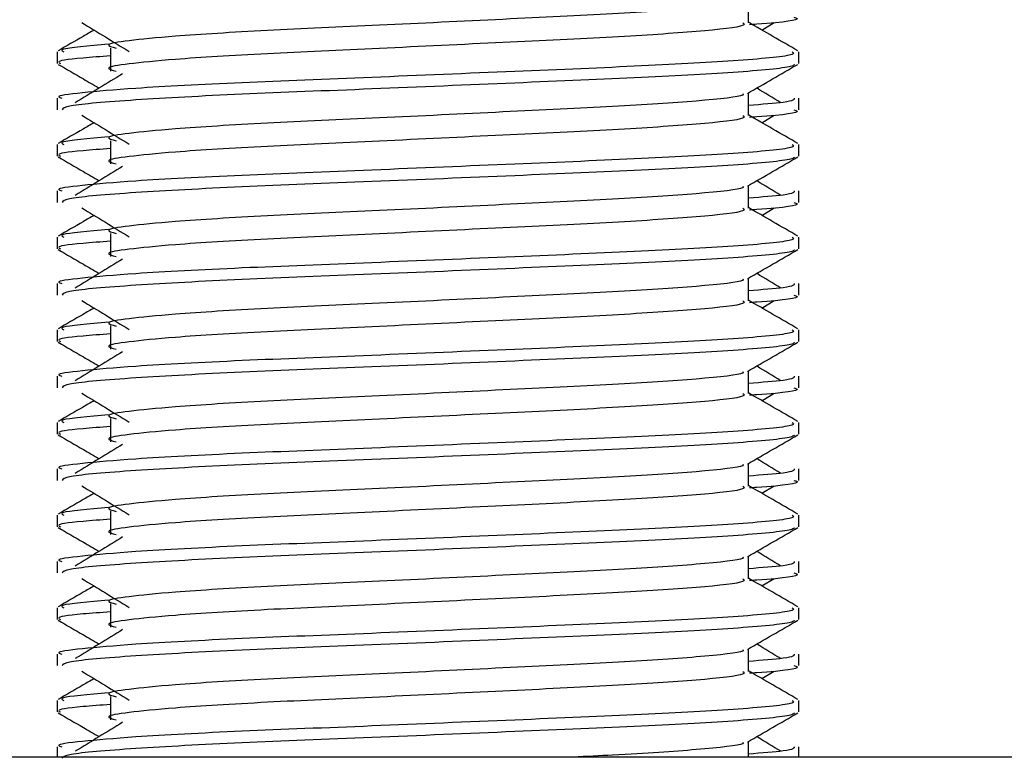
# Model space of a CAD drawing. Header units: millimetres. Extents: x 0 to 420, y 0 to 297.
# Tile 55 of 67: x 284.74 to 286.64, y 192.62 to 194.05. Entities that reach past the tile are written whole.
import ezdxf

# ---------------------------------------------------------------- set-up
doc = ezdxf.new("R2010")
doc.units = ezdxf.units.MM

msp = doc.modelspace()

# ---------------------------------------------------------------- linework, layer by layer
at = {"color": 7, "linetype": 'Continuous', "lineweight": 25}
for p, q in [((286.15067, 194.03962), (286.15067, 194.08323)), ((286.17647, 194.02562), (286.2004, 194.04028)), ((284.91959, 193.99092), (284.91959, 193.94621)), ((284.81661, 193.98353), (284.81661, 193.96122)), ((286.24748, 193.96122), (286.24748, 193.98353)), ((286.15067, 193.86076), (286.15067, 193.90437)), ((284.81661, 193.89412), (284.81661, 193.87183)), ((286.24748, 193.87183), (286.24748, 193.89412)), ((286.17647, 193.84676), (286.2004, 193.86142)), ((284.81661, 193.80467), (284.81661, 193.78237)), ((284.91959, 193.81206), (284.91959, 193.76735)), ((286.24748, 193.78237), (286.24748, 193.80467)), ((286.15067, 193.6819), (286.15067, 193.72551)), ((284.81661, 193.71526), (284.81661, 193.69297)), ((286.24748, 193.69297), (286.24748, 193.71526)), ((286.17647, 193.6679), (286.2004, 193.68256)), ((284.91959, 193.63321), (284.91959, 193.58849)), ((284.81661, 193.62581), (284.81661, 193.60351)), ((286.24748, 193.60351), (286.24748, 193.62581)), ((284.81661, 193.5364), (284.81661, 193.51411)), ((286.15067, 193.50305), (286.15067, 193.54665)), ((286.24748, 193.51411), (286.24748, 193.5364)), ((286.17647, 193.48904), (286.2004, 193.5037)), ((284.81661, 193.44695), (284.81661, 193.42465)), ((284.91959, 193.45435), (284.91959, 193.40963)), ((286.24748, 193.42465), (286.24748, 193.44695)), ((286.15067, 193.32419), (286.15067, 193.36779)), ((284.81661, 193.35755), (284.81661, 193.33525)), ((286.24748, 193.33525), (286.24748, 193.35755)), ((286.17647, 193.31018), (286.2004, 193.32485)), ((284.81661, 193.26809), (284.81661, 193.24579)), ((284.91959, 193.27549), (284.91959, 193.23077)), ((286.24748, 193.24579), (286.24748, 193.26809)), ((284.81661, 193.17869), (284.81661, 193.15639)), ((286.15067, 193.14533), (286.15067, 193.18894)), ((286.24748, 193.15639), (286.24748, 193.17869)), ((286.17647, 193.13133), (286.2004, 193.14599)), ((284.91959, 193.09663), (284.91959, 193.05192)), ((284.81661, 193.08923), (284.81661, 193.06693)), ((286.24748, 193.06693), (286.24748, 193.08923)), ((286.15067, 192.96647), (286.15067, 193.01008)), ((284.81661, 192.99983), (284.81661, 192.97754)), ((286.24748, 192.97754), (286.24748, 192.99983)), ((286.17647, 192.95247), (286.2004, 192.96713)), ((284.81661, 192.91038), (284.81661, 192.88807)), ((284.91959, 192.91777), (284.91959, 192.87306)), ((286.24748, 192.88807), (286.24748, 192.91038)), ((286.15067, 192.78761), (286.15067, 192.83122)), ((284.81661, 192.82097), (284.81661, 192.79868)), ((286.24748, 192.79868), (286.24748, 192.82097)), ((286.17647, 192.77361), (286.2004, 192.78827)), ((284.91959, 192.73891), (284.91959, 192.6942)), ((284.81661, 192.73152), (284.81661, 192.70922)), ((286.24748, 192.70922), (286.24748, 192.73152)), ((284.81661, 192.64211), (284.81661, 192.62217)), ((286.15067, 192.62217), (286.15067, 192.65236)), ((286.24748, 192.62217), (286.24748, 192.64211)), ((290.85308, 192.62217), (281.50773, 192.62217))]:
    msp.add_line(p, q, dxfattribs=at)
for points, knots in [([(286.13969, 194.08197), (286.14043, 194.08096), (286.14371, 194.07646), (286.05949, 194.06726), (285.89778, 194.05684), (285.6779, 194.04643), (285.43915, 194.03463), (285.21305, 194.02473), (285.04595, 194.01458), (284.94965, 194.00487), (284.90469, 193.99773), (284.92222, 193.99291), (284.93003, 193.99076)], [0, 0, 0, 0, 0.0351066, 0.1561349, 0.2739528, 0.3916527, 0.5126988, 0.6290926, 0.7484115, 0.8401345, 0.9287498, 1, 1, 1, 1]), ([(286.2382, 194.05069), (286.24082, 194.04985), (286.25418, 194.04557), (286.21974, 194.04023), (286.15729, 194.03623), (286.15259, 194.03593)], [0, 0, 0, 0, 0.1837303, 0.9385556, 1, 1, 1, 1]), ([(284.86369, 194.04028), (284.87893, 194.03094), (284.90943, 194.01227), (284.93985, 193.9936), (284.95506, 193.98426)], [0, 0, 0, 0, 0.5000113, 1, 1, 1, 1]), ([(286.13997, 194.03948), (286.14193, 194.03775), (286.14781, 194.03255), (286.06073, 194.02256), (285.89745, 194.01213), (285.67799, 194.00172), (285.43913, 193.98991), (285.21305, 193.98002), (285.04594, 193.96986), (284.94966, 193.96016), (284.9047, 193.95302), (284.92221, 193.9482), (284.93001, 193.94605)], [0, 0, 0, 0, 0.059132, 0.1771634, 0.2920638, 0.4068492, 0.5248979, 0.6384095, 0.7547738, 0.8442256, 0.9306466, 1, 1, 1, 1]), ([(286.24612, 193.98531), (286.22995, 193.99467), (286.19813, 194.01308), (286.16631, 194.0315), (286.15067, 194.04055)], [0, 0, 0, 0, 0.5083681, 1, 1, 1, 1]), ([(284.88762, 194.02562), (284.88058, 194.02154), (284.85736, 194.0081), (284.83414, 193.99467), (284.81796, 193.98531)], [0, 0, 0, 0, 0.3033381, 1, 1, 1, 1]), ([(284.91561, 193.99818), (284.87689, 193.99489), (284.8174, 193.98982), (284.826, 193.98515), (284.82899, 193.98353)], [0, 0, 0, 0, 0.6510435, 1, 1, 1, 1]), ([(286.23509, 193.98353), (286.23731, 193.98181), (286.24403, 193.97664), (286.14343, 193.96667), (285.95464, 193.95623), (285.70085, 193.94582), (285.42452, 193.93402), (285.16334, 193.92412), (284.96917, 193.91397), (284.86044, 193.90425), (284.81073, 193.8984), (284.82275, 193.89493), (284.82555, 193.89412)], [0, 0, 0, 0, 0.0610772, 0.1845123, 0.3046768, 0.4247211, 0.5481742, 0.6668878, 0.7885815, 0.8821287, 0.9725098, 1, 1, 1, 1]), ([(284.91959, 193.97568), (284.90056, 193.97429), (284.84211, 193.97001), (284.81422, 193.96547), (284.82098, 193.96202), (284.82255, 193.96122)], [0, 0, 0, 0, 0.2705432, 0.831179, 1, 1, 1, 1]), ([(284.81831, 193.95942), (284.83449, 193.95006), (284.86087, 193.93479), (284.88725, 193.91952), (284.89746, 193.91361)], [0, 0, 0, 0, 0.6131696, 1, 1, 1, 1]), ([(286.23893, 193.9593), (286.23838, 193.95819), (286.23609, 193.95358), (286.14366, 193.9443), (285.9546, 193.93388), (285.7008, 193.92347), (285.42479, 193.91166), (285.16236, 193.90177), (284.95586, 193.8907), (284.83141, 193.88015), (284.82751, 193.87428), (284.82589, 193.87183)], [0, 0, 0, 0, 0.0399117, 0.1661575, 0.2890582, 0.4118359, 0.5381002, 0.6595169, 0.7839817, 0.9096926, 1, 1, 1, 1]), ([(286.14873, 193.90325), (286.1649, 193.91261), (286.19725, 193.93134), (286.2296, 193.95006), (286.24578, 193.95942)], [0, 0, 0, 0, 0.4999356, 1, 1, 1, 1]), ([(284.9427, 193.94133), (284.92746, 193.93199), (284.89697, 193.91332), (284.86655, 193.89465), (284.85133, 193.88532)], [0, 0, 0, 0, 0.49999, 1, 1, 1, 1]), ([(286.13969, 193.90311), (286.14043, 193.9021), (286.14371, 193.89761), (286.05949, 193.8884), (285.89778, 193.87799), (285.6779, 193.86757), (285.43915, 193.85577), (285.21305, 193.84587), (285.04595, 193.83572), (284.94965, 193.82601), (284.90469, 193.81887), (284.92222, 193.81405), (284.93003, 193.8119)], [0, 0, 0, 0, 0.0351066, 0.1561349, 0.2739528, 0.3916527, 0.5126988, 0.6290926, 0.7484115, 0.8401345, 0.9287498, 1, 1, 1, 1]), ([(286.21275, 193.88532), (286.19755, 193.89465), (286.18218, 193.90409), (286.16679, 193.91352), (286.16663, 193.91361)], [0, 0, 0, 0, 0.9898318, 1, 1, 1, 1]), ([(286.23853, 193.89412), (286.23893, 193.89145), (286.23961, 193.88693), (286.1765, 193.88202), (286.15067, 193.88001)], [0, 0, 0, 0, 0.5906829, 1, 1, 1, 1]), ([(284.86369, 193.86142), (284.87893, 193.85208), (284.90943, 193.83341), (284.93985, 193.81474), (284.95506, 193.8054)], [0, 0, 0, 0, 0.5000113, 1, 1, 1, 1]), ([(286.13997, 193.86063), (286.14193, 193.85889), (286.14781, 193.85369), (286.06073, 193.8437), (285.89745, 193.83327), (285.67799, 193.82286), (285.43913, 193.81105), (285.21305, 193.80116), (285.04594, 193.79101), (284.94966, 193.7813), (284.9047, 193.77416), (284.92221, 193.76934), (284.93001, 193.7672)], [0, 0, 0, 0, 0.059132, 0.1771634, 0.2920638, 0.4068492, 0.5248979, 0.6384095, 0.7547738, 0.8442256, 0.9306466, 1, 1, 1, 1]), ([(286.24612, 193.80645), (286.22995, 193.81581), (286.19813, 193.83422), (286.16631, 193.85264), (286.15067, 193.86169)], [0, 0, 0, 0, 0.5083681, 1, 1, 1, 1]), ([(286.2382, 193.87183), (286.24082, 193.87099), (286.25418, 193.86671), (286.21974, 193.86137), (286.15729, 193.85737), (286.15259, 193.85707)], [0, 0, 0, 0, 0.1837303, 0.9385556, 1, 1, 1, 1]), ([(284.88762, 193.84676), (284.88058, 193.84268), (284.85736, 193.82924), (284.83414, 193.81581), (284.81796, 193.80645)], [0, 0, 0, 0, 0.3033381, 1, 1, 1, 1]), ([(284.91561, 193.81932), (284.87689, 193.81603), (284.8174, 193.81096), (284.826, 193.8063), (284.82899, 193.80467)], [0, 0, 0, 0, 0.6510435, 1, 1, 1, 1]), ([(286.23509, 193.80467), (286.23731, 193.80295), (286.24403, 193.79778), (286.14343, 193.78781), (285.95464, 193.77737), (285.70085, 193.76697), (285.42452, 193.75516), (285.16334, 193.74527), (284.96917, 193.73512), (284.86044, 193.72539), (284.81073, 193.71954), (284.82275, 193.71607), (284.82555, 193.71526)], [0, 0, 0, 0, 0.0610772, 0.1845123, 0.3046768, 0.4247211, 0.5481742, 0.6668878, 0.7885815, 0.8821287, 0.9725098, 1, 1, 1, 1]), ([(284.91959, 193.79682), (284.90056, 193.79543), (284.84211, 193.79115), (284.81422, 193.78661), (284.82098, 193.78316), (284.82255, 193.78237)], [0, 0, 0, 0, 0.2705432, 0.831179, 1, 1, 1, 1]), ([(284.81831, 193.78057), (284.83449, 193.7712), (284.86087, 193.75594), (284.88725, 193.74066), (284.89746, 193.73475)], [0, 0, 0, 0, 0.6131696, 1, 1, 1, 1]), ([(286.23893, 193.78044), (286.23838, 193.77934), (286.23609, 193.77472), (286.14366, 193.76545), (285.9546, 193.75502), (285.7008, 193.74461), (285.42479, 193.7328), (285.16236, 193.72291), (284.95586, 193.71184), (284.83141, 193.70129), (284.82751, 193.69542), (284.82589, 193.69297)], [0, 0, 0, 0, 0.03991172, 0.16615754, 0.28905819, 0.41183595, 0.53810024, 0.65951695, 0.7839817, 0.90969264, 1, 1, 1, 1]), ([(284.9427, 193.76247), (284.92746, 193.75314), (284.89697, 193.73447), (284.86655, 193.7158), (284.85133, 193.70646)], [0, 0, 0, 0, 0.49999, 1, 1, 1, 1]), ([(286.14873, 193.72439), (286.1649, 193.73375), (286.19725, 193.75248), (286.2296, 193.7712), (286.24578, 193.78057)], [0, 0, 0, 0, 0.4999356, 1, 1, 1, 1]), ([(286.13969, 193.72425), (286.14043, 193.72324), (286.14371, 193.71875), (286.05949, 193.70954), (285.89778, 193.69913), (285.6779, 193.68871), (285.43915, 193.67691), (285.21305, 193.66702), (285.04595, 193.65686), (284.94965, 193.64715), (284.90469, 193.64001), (284.92222, 193.63519), (284.93003, 193.63304)], [0, 0, 0, 0, 0.0351066, 0.1561349, 0.2739528, 0.3916527, 0.5126988, 0.6290926, 0.7484115, 0.8401345, 0.9287498, 1, 1, 1, 1]), ([(286.21275, 193.70646), (286.19755, 193.7158), (286.18218, 193.72523), (286.16679, 193.73466), (286.16663, 193.73475)], [0, 0, 0, 0, 0.9898318, 1, 1, 1, 1]), ([(286.23853, 193.71526), (286.23893, 193.71259), (286.23961, 193.70808), (286.1765, 193.70316), (286.15067, 193.70115)], [0, 0, 0, 0, 0.5906829, 1, 1, 1, 1]), ([(286.2382, 193.69297), (286.24082, 193.69213), (286.25418, 193.68785), (286.21974, 193.68251), (286.15729, 193.67851), (286.15259, 193.67821)], [0, 0, 0, 0, 0.1837303, 0.9385556, 1, 1, 1, 1]), ([(284.88762, 193.6679), (284.88058, 193.66382), (284.85736, 193.65039), (284.83414, 193.63695), (284.81796, 193.62759)], [0, 0, 0, 0, 0.3033381, 1, 1, 1, 1]), ([(284.86369, 193.68256), (284.87893, 193.67323), (284.90943, 193.65455), (284.93985, 193.63588), (284.95506, 193.62654)], [0, 0, 0, 0, 0.5000113, 1, 1, 1, 1]), ([(286.13997, 193.68177), (286.14193, 193.68003), (286.14781, 193.67484), (286.06073, 193.66485), (285.89745, 193.65441), (285.67799, 193.644), (285.43913, 193.63219), (285.21305, 193.6223), (285.04594, 193.61215), (284.94966, 193.60244), (284.9047, 193.5953), (284.92221, 193.59048), (284.93001, 193.58834)], [0, 0, 0, 0, 0.059132, 0.1771634, 0.2920638, 0.4068492, 0.5248979, 0.6384095, 0.7547738, 0.8442256, 0.9306466, 1, 1, 1, 1]), ([(286.24612, 193.62759), (286.22995, 193.63695), (286.19813, 193.65536), (286.16631, 193.67378), (286.15067, 193.68283)], [0, 0, 0, 0, 0.5083681, 1, 1, 1, 1]), ([(284.91561, 193.64046), (284.87689, 193.63717), (284.8174, 193.63211), (284.826, 193.62744), (284.82899, 193.62581)], [0, 0, 0, 0, 0.6510435, 1, 1, 1, 1]), ([(286.23509, 193.62581), (286.23731, 193.6241), (286.24403, 193.61892), (286.14343, 193.60895), (285.95464, 193.59852), (285.70085, 193.58811), (285.42452, 193.5763), (285.16334, 193.56641), (284.96917, 193.55626), (284.86044, 193.54654), (284.81073, 193.54069), (284.82275, 193.53721), (284.82555, 193.5364)], [0, 0, 0, 0, 0.0610772, 0.1845123, 0.3046768, 0.4247211, 0.5481742, 0.6668878, 0.7885815, 0.8821287, 0.9725098, 1, 1, 1, 1]), ([(284.91959, 193.61796), (284.90056, 193.61657), (284.84211, 193.61229), (284.81422, 193.60775), (284.82098, 193.60431), (284.82255, 193.60351)], [0, 0, 0, 0, 0.2705432, 0.831179, 1, 1, 1, 1]), ([(284.81831, 193.60171), (284.83449, 193.59235), (284.86087, 193.57708), (284.88725, 193.5618), (284.89746, 193.5559)], [0, 0, 0, 0, 0.6131696, 1, 1, 1, 1]), ([(286.23893, 193.60159), (286.23838, 193.60048), (286.23609, 193.59586), (286.14366, 193.58659), (285.9546, 193.57616), (285.7008, 193.56575), (285.42479, 193.55394), (285.16236, 193.54406), (284.95586, 193.53298), (284.83141, 193.52243), (284.82751, 193.51656), (284.82589, 193.51411)], [0, 0, 0, 0, 0.0399117, 0.1661575, 0.2890582, 0.4118359, 0.5381002, 0.6595169, 0.7839817, 0.9096926, 1, 1, 1, 1]), ([(286.14873, 193.54553), (286.1649, 193.5549), (286.19725, 193.57362), (286.2296, 193.59235), (286.24578, 193.60171)], [0, 0, 0, 0, 0.4999356, 1, 1, 1, 1]), ([(284.9427, 193.58361), (284.92746, 193.57428), (284.89697, 193.55561), (284.86655, 193.53694), (284.85133, 193.5276)], [0, 0, 0, 0, 0.49999, 1, 1, 1, 1]), ([(286.21275, 193.5276), (286.19755, 193.53694), (286.18218, 193.54637), (286.16679, 193.5558), (286.16663, 193.5559)], [0, 0, 0, 0, 0.9898318, 1, 1, 1, 1]), ([(286.13969, 193.54539), (286.14043, 193.54438), (286.14371, 193.53989), (286.05949, 193.53068), (285.89778, 193.52027), (285.6779, 193.50986), (285.43915, 193.49805), (285.21305, 193.48816), (285.04595, 193.478), (284.94965, 193.4683), (284.90469, 193.46115), (284.92222, 193.45633), (284.93003, 193.45418)], [0, 0, 0, 0, 0.0351066, 0.1561349, 0.2739528, 0.3916527, 0.5126988, 0.6290926, 0.7484115, 0.8401345, 0.9287498, 1, 1, 1, 1]), ([(286.23853, 193.5364), (286.23893, 193.53374), (286.23961, 193.52922), (286.1765, 193.5243), (286.15067, 193.52229)], [0, 0, 0, 0, 0.5906829, 1, 1, 1, 1]), ([(284.86369, 193.5037), (284.87893, 193.49437), (284.90943, 193.4757), (284.93985, 193.45702), (284.95506, 193.44769)], [0, 0, 0, 0, 0.5000113, 1, 1, 1, 1]), ([(286.13997, 193.50291), (286.14193, 193.50118), (286.14781, 193.49598), (286.06073, 193.48599), (285.89745, 193.47555), (285.67799, 193.46514), (285.43913, 193.45334), (285.21305, 193.44344), (285.04594, 193.43329), (284.94966, 193.42358), (284.9047, 193.41644), (284.92221, 193.41162), (284.93001, 193.40948)], [0, 0, 0, 0, 0.059132, 0.1771634, 0.2920638, 0.4068492, 0.5248979, 0.6384095, 0.7547738, 0.8442256, 0.9306466, 1, 1, 1, 1]), ([(286.24612, 193.44873), (286.22995, 193.45809), (286.19813, 193.4765), (286.16631, 193.49492), (286.15067, 193.50398)], [0, 0, 0, 0, 0.5083681, 1, 1, 1, 1]), ([(286.2382, 193.51411), (286.24082, 193.51327), (286.25418, 193.50899), (286.21974, 193.50366), (286.15729, 193.49966), (286.15259, 193.49935)], [0, 0, 0, 0, 0.1837303, 0.9385556, 1, 1, 1, 1]), ([(284.88762, 193.48904), (284.88058, 193.48497), (284.85736, 193.47153), (284.83414, 193.45809), (284.81796, 193.44873)], [0, 0, 0, 0, 0.3033381, 1, 1, 1, 1]), ([(284.91561, 193.46161), (284.87689, 193.45831), (284.8174, 193.45325), (284.826, 193.44858), (284.82899, 193.44695)], [0, 0, 0, 0, 0.6510435, 1, 1, 1, 1]), ([(286.23509, 193.44695), (286.23731, 193.44524), (286.24403, 193.44006), (286.14343, 193.43009), (285.95464, 193.41966), (285.70085, 193.40925), (285.42452, 193.39744), (285.16334, 193.38755), (284.96917, 193.3774), (284.86044, 193.36768), (284.81073, 193.36183), (284.82275, 193.35836), (284.82555, 193.35755)], [0, 0, 0, 0, 0.0610772, 0.18451233, 0.30467677, 0.42472105, 0.54817425, 0.66688778, 0.78858149, 0.88212869, 0.97250981, 1, 1, 1, 1]), ([(284.91959, 193.4391), (284.90056, 193.43771), (284.84211, 193.43343), (284.81422, 193.4289), (284.82098, 193.42545), (284.82255, 193.42465)], [0, 0, 0, 0, 0.2705432, 0.831179, 1, 1, 1, 1]), ([(284.81831, 193.42285), (284.83449, 193.41349), (284.86087, 193.39822), (284.88725, 193.38295), (284.89746, 193.37704)], [0, 0, 0, 0, 0.6131696, 1, 1, 1, 1]), ([(286.23893, 193.42273), (286.23838, 193.42162), (286.23609, 193.417), (286.14366, 193.40773), (285.9546, 193.3973), (285.7008, 193.38689), (285.42479, 193.37508), (285.16236, 193.3652), (284.95586, 193.35413), (284.83141, 193.34357), (284.82751, 193.33771), (284.82589, 193.33525)], [0, 0, 0, 0, 0.0399117, 0.1661575, 0.2890582, 0.4118359, 0.5381002, 0.6595169, 0.7839817, 0.9096926, 1, 1, 1, 1]), ([(286.14873, 193.36667), (286.1649, 193.37604), (286.19725, 193.39477), (286.2296, 193.41349), (286.24578, 193.42285)], [0, 0, 0, 0, 0.4999356, 1, 1, 1, 1]), ([(284.9427, 193.40475), (284.92746, 193.39542), (284.89697, 193.37675), (284.86655, 193.35808), (284.85133, 193.34874)], [0, 0, 0, 0, 0.49999, 1, 1, 1, 1]), ([(286.13969, 193.36653), (286.14043, 193.36552), (286.14371, 193.36103), (286.05949, 193.35183), (285.89778, 193.34141), (285.6779, 193.331), (285.43915, 193.31919), (285.21305, 193.3093), (285.04595, 193.29915), (284.94965, 193.28944), (284.90469, 193.28229), (284.92222, 193.27747), (284.93003, 193.27532)], [0, 0, 0, 0, 0.0351066, 0.1561349, 0.2739528, 0.3916527, 0.5126988, 0.6290926, 0.7484115, 0.8401345, 0.9287498, 1, 1, 1, 1]), ([(286.21275, 193.34874), (286.19755, 193.35808), (286.18218, 193.36751), (286.16679, 193.37694), (286.16663, 193.37704)], [0, 0, 0, 0, 0.9898318, 1, 1, 1, 1]), ([(286.23853, 193.35755), (286.23893, 193.35488), (286.23961, 193.35036), (286.1765, 193.34544), (286.15067, 193.34343)], [0, 0, 0, 0, 0.5906829, 1, 1, 1, 1]), ([(284.86369, 193.32485), (284.87893, 193.31551), (284.90943, 193.29684), (284.93985, 193.27816), (284.95506, 193.26883)], [0, 0, 0, 0, 0.5000113, 1, 1, 1, 1]), ([(286.24612, 193.26988), (286.22995, 193.27924), (286.19813, 193.29765), (286.16631, 193.31606), (286.15067, 193.32512)], [0, 0, 0, 0, 0.5083681, 1, 1, 1, 1]), ([(286.2382, 193.33525), (286.24082, 193.33442), (286.25418, 193.33014), (286.21974, 193.3248), (286.15729, 193.3208), (286.15259, 193.3205)], [0, 0, 0, 0, 0.1837303, 0.9385556, 1, 1, 1, 1]), ([(284.88762, 193.31018), (284.88058, 193.30611), (284.85736, 193.29267), (284.83414, 193.27924), (284.81796, 193.26988)], [0, 0, 0, 0, 0.3033381, 1, 1, 1, 1]), ([(286.13997, 193.32405), (286.14193, 193.32232), (286.14781, 193.31712), (286.06073, 193.30713), (285.89745, 193.29669), (285.67799, 193.28628), (285.43913, 193.27448), (285.21305, 193.26458), (285.04594, 193.25443), (284.94966, 193.24472), (284.9047, 193.23758), (284.92221, 193.23277), (284.93001, 193.23062)], [0, 0, 0, 0, 0.059132, 0.1771634, 0.2920638, 0.4068492, 0.5248979, 0.6384095, 0.7547738, 0.8442256, 0.9306466, 1, 1, 1, 1]), ([(286.23509, 193.26809), (286.23731, 193.26638), (286.24403, 193.2612), (286.14343, 193.25124), (285.95464, 193.2408), (285.70085, 193.23039), (285.42452, 193.21858), (285.16334, 193.20869), (284.96917, 193.19854), (284.86044, 193.18882), (284.81073, 193.18297), (284.82275, 193.1795), (284.82555, 193.17869)], [0, 0, 0, 0, 0.0610772, 0.1845123, 0.3046768, 0.4247211, 0.5481742, 0.6668878, 0.7885815, 0.8821287, 0.9725098, 1, 1, 1, 1]), ([(284.91561, 193.28275), (284.87689, 193.27945), (284.8174, 193.27439), (284.826, 193.26972), (284.82899, 193.26809)], [0, 0, 0, 0, 0.6510435, 1, 1, 1, 1]), ([(284.91959, 193.26024), (284.90056, 193.25885), (284.84211, 193.25457), (284.81422, 193.25004), (284.82098, 193.24659), (284.82255, 193.24579)], [0, 0, 0, 0, 0.2705432, 0.831179, 1, 1, 1, 1]), ([(284.81831, 193.24399), (284.83449, 193.23463), (284.86087, 193.21936), (284.88725, 193.20409), (284.89746, 193.19818)], [0, 0, 0, 0, 0.6131696, 1, 1, 1, 1]), ([(286.23893, 193.24387), (286.23838, 193.24276), (286.23609, 193.23814), (286.14366, 193.22887), (285.9546, 193.21844), (285.7008, 193.20803), (285.42479, 193.19623), (285.16236, 193.18634), (284.95586, 193.17527), (284.83141, 193.16472), (284.82751, 193.15885), (284.82589, 193.15639)], [0, 0, 0, 0, 0.0399117, 0.1661575, 0.2890582, 0.4118359, 0.5381002, 0.6595169, 0.7839817, 0.9096926, 1, 1, 1, 1]), ([(286.14873, 193.18782), (286.1649, 193.19718), (286.19725, 193.21591), (286.2296, 193.23463), (286.24578, 193.24399)], [0, 0, 0, 0, 0.4999356, 1, 1, 1, 1]), ([(284.9427, 193.2259), (284.92746, 193.21656), (284.89697, 193.19789), (284.86655, 193.17922), (284.85133, 193.16989)], [0, 0, 0, 0, 0.49999, 1, 1, 1, 1]), ([(286.21275, 193.16989), (286.19755, 193.17922), (286.18218, 193.18865), (286.16679, 193.19808), (286.16663, 193.19818)], [0, 0, 0, 0, 0.98983176, 1, 1, 1, 1]), ([(286.13969, 193.18768), (286.14043, 193.18667), (286.14371, 193.18217), (286.05949, 193.17297), (285.89778, 193.16255), (285.6779, 193.15214), (285.43915, 193.14033), (285.21305, 193.13044), (285.04595, 193.12029), (284.94965, 193.11058), (284.90469, 193.10344), (284.92222, 193.09861), (284.93003, 193.09646)], [0, 0, 0, 0, 0.0351066, 0.1561349, 0.2739528, 0.3916527, 0.5126988, 0.6290926, 0.7484115, 0.8401345, 0.9287498, 1, 1, 1, 1]), ([(286.23853, 193.17869), (286.23893, 193.17602), (286.23961, 193.1715), (286.1765, 193.16659), (286.15067, 193.16457)], [0, 0, 0, 0, 0.5906829, 1, 1, 1, 1]), ([(286.2382, 193.15639), (286.24082, 193.15556), (286.25418, 193.15128), (286.21974, 193.14594), (286.15729, 193.14194), (286.15259, 193.14164)], [0, 0, 0, 0, 0.1837303, 0.9385556, 1, 1, 1, 1]), ([(284.86369, 193.14599), (284.87893, 193.13665), (284.90943, 193.11798), (284.93985, 193.09931), (284.95506, 193.08997)], [0, 0, 0, 0, 0.5000113, 1, 1, 1, 1]), ([(286.13997, 193.14519), (286.14193, 193.14346), (286.14781, 193.13826), (286.06073, 193.12827), (285.89745, 193.11783), (285.67799, 193.10743), (285.43913, 193.09562), (285.21305, 193.08573), (285.04594, 193.07557), (284.94966, 193.06586), (284.9047, 193.05872), (284.92221, 193.05391), (284.93001, 193.05176)], [0, 0, 0, 0, 0.059132, 0.1771634, 0.2920638, 0.4068492, 0.5248979, 0.6384095, 0.7547738, 0.8442256, 0.9306466, 1, 1, 1, 1]), ([(286.24612, 193.09102), (286.22995, 193.10038), (286.19813, 193.11879), (286.16631, 193.1372), (286.15067, 193.14626)], [0, 0, 0, 0, 0.5083681, 1, 1, 1, 1]), ([(284.88762, 193.13133), (284.88058, 193.12725), (284.85736, 193.11381), (284.83414, 193.10038), (284.81796, 193.09102)], [0, 0, 0, 0, 0.3033381, 1, 1, 1, 1]), ([(284.91561, 193.10389), (284.87689, 193.10059), (284.8174, 193.09553), (284.826, 193.09086), (284.82899, 193.08923)], [0, 0, 0, 0, 0.6510435, 1, 1, 1, 1]), ([(286.23509, 193.08923), (286.23731, 193.08752), (286.24403, 193.08234), (286.14343, 193.07238), (285.95464, 193.06194), (285.70085, 193.05153), (285.42452, 193.03973), (285.16334, 193.02983), (284.96917, 193.01968), (284.86044, 193.00996), (284.81073, 193.00411), (284.82275, 193.00064), (284.82555, 192.99983)], [0, 0, 0, 0, 0.0610772, 0.1845123, 0.3046768, 0.4247211, 0.5481742, 0.6668878, 0.7885815, 0.8821287, 0.9725098, 1, 1, 1, 1]), ([(284.91959, 193.08139), (284.90056, 193.07999), (284.84211, 193.07572), (284.81422, 193.07118), (284.82098, 193.06773), (284.82255, 193.06693)], [0, 0, 0, 0, 0.2705432, 0.831179, 1, 1, 1, 1]), ([(284.81831, 193.06513), (284.83449, 193.05577), (284.86087, 193.0405), (284.88725, 193.02523), (284.89746, 193.01932)], [0, 0, 0, 0, 0.6131696, 1, 1, 1, 1]), ([(286.23893, 193.06501), (286.23838, 193.0639), (286.23609, 193.05928), (286.14366, 193.05001), (285.9546, 193.03958), (285.7008, 193.02918), (285.42479, 193.01737), (285.16236, 193.00748), (284.95586, 192.99641), (284.83141, 192.98586), (284.82751, 192.97999), (284.82589, 192.97754)], [0, 0, 0, 0, 0.0399117, 0.1661575, 0.2890582, 0.4118359, 0.5381002, 0.6595169, 0.7839817, 0.9096926, 1, 1, 1, 1]), ([(286.14873, 193.00896), (286.1649, 193.01832), (286.19725, 193.03705), (286.2296, 193.05577), (286.24578, 193.06513)], [0, 0, 0, 0, 0.4999356, 1, 1, 1, 1]), ([(284.9427, 193.04704), (284.92746, 193.0377), (284.89697, 193.01903), (284.86655, 193.00036), (284.85133, 192.99103)], [0, 0, 0, 0, 0.49999, 1, 1, 1, 1]), ([(286.13969, 193.00882), (286.14043, 193.00781), (286.14371, 193.00331), (286.05949, 192.99411), (285.89778, 192.98369), (285.6779, 192.97328), (285.43915, 192.96148), (285.21305, 192.95158), (285.04595, 192.94143), (284.94965, 192.93172), (284.90469, 192.92458), (284.92222, 192.91975), (284.93003, 192.91761)], [0, 0, 0, 0, 0.0351066, 0.1561349, 0.2739528, 0.3916527, 0.5126988, 0.6290926, 0.7484115, 0.8401345, 0.9287498, 1, 1, 1, 1]), ([(286.21275, 192.99103), (286.19755, 193.00036), (286.18218, 193.00979), (286.16679, 193.01922), (286.16663, 193.01932)], [0, 0, 0, 0, 0.9898318, 1, 1, 1, 1]), ([(286.23853, 192.99983), (286.23893, 192.99716), (286.23961, 192.99264), (286.1765, 192.98773), (286.15067, 192.98572)], [0, 0, 0, 0, 0.5906829, 1, 1, 1, 1]), ([(284.86369, 192.96713), (284.87893, 192.95779), (284.90943, 192.93912), (284.93985, 192.92045), (284.95506, 192.91111)], [0, 0, 0, 0, 0.5000113, 1, 1, 1, 1]), ([(286.13997, 192.96633), (286.14193, 192.9646), (286.14781, 192.9594), (286.06073, 192.94941), (285.89745, 192.93898), (285.67799, 192.92857), (285.43913, 192.91676), (285.21305, 192.90687), (285.04594, 192.89671), (284.94966, 192.88701), (284.9047, 192.87987), (284.92221, 192.87505), (284.93001, 192.8729)], [0, 0, 0, 0, 0.059132, 0.1771634, 0.2920638, 0.4068492, 0.5248979, 0.6384095, 0.7547738, 0.8442256, 0.9306466, 1, 1, 1, 1]), ([(286.24612, 192.91216), (286.22995, 192.92152), (286.19813, 192.93993), (286.16631, 192.95835), (286.15067, 192.9674)], [0, 0, 0, 0, 0.5083681, 1, 1, 1, 1]), ([(286.2382, 192.97754), (286.24082, 192.9767), (286.25418, 192.97242), (286.21974, 192.96708), (286.15729, 192.96308), (286.15259, 192.96278)], [0, 0, 0, 0, 0.1837303, 0.9385556, 1, 1, 1, 1]), ([(284.88762, 192.95247), (284.88058, 192.94839), (284.85736, 192.93495), (284.83414, 192.92152), (284.81796, 192.91216)], [0, 0, 0, 0, 0.3033381, 1, 1, 1, 1]), ([(286.23509, 192.91038), (286.23731, 192.90866), (286.24403, 192.90349), (286.14343, 192.89352), (285.95464, 192.88308), (285.70085, 192.87267), (285.42452, 192.86087), (285.16334, 192.85097), (284.96917, 192.84082), (284.86044, 192.8311), (284.81073, 192.82525), (284.82275, 192.82178), (284.82555, 192.82097)], [0, 0, 0, 0, 0.0610772, 0.1845123, 0.3046768, 0.4247211, 0.5481742, 0.6668878, 0.7885815, 0.8821287, 0.9725098, 1, 1, 1, 1]), ([(284.91561, 192.92503), (284.87689, 192.92173), (284.8174, 192.91667), (284.826, 192.912), (284.82899, 192.91038)], [0, 0, 0, 0, 0.6510435, 1, 1, 1, 1]), ([(284.91959, 192.90253), (284.90056, 192.90113), (284.84211, 192.89686), (284.81422, 192.89232), (284.82098, 192.88887), (284.82255, 192.88807)], [0, 0, 0, 0, 0.2705432, 0.831179, 1, 1, 1, 1]), ([(284.81831, 192.88627), (284.83449, 192.87691), (284.86087, 192.86164), (284.88725, 192.84637), (284.89746, 192.84046)], [0, 0, 0, 0, 0.6131696, 1, 1, 1, 1]), ([(286.23893, 192.88615), (286.23838, 192.88504), (286.23609, 192.88043), (286.14366, 192.87115), (285.9546, 192.86073), (285.7008, 192.85032), (285.42479, 192.83851), (285.16236, 192.82862), (284.95586, 192.81755), (284.83141, 192.807), (284.82751, 192.80113), (284.82589, 192.79868)], [0, 0, 0, 0, 0.0399117, 0.1661575, 0.2890582, 0.4118359, 0.5381002, 0.6595169, 0.7839817, 0.9096926, 1, 1, 1, 1]), ([(286.14873, 192.8301), (286.1649, 192.83946), (286.19725, 192.85819), (286.2296, 192.87691), (286.24578, 192.88627)], [0, 0, 0, 0, 0.49993563, 1, 1, 1, 1]), ([(284.9427, 192.86818), (284.92746, 192.85884), (284.89697, 192.84017), (284.86655, 192.8215), (284.85133, 192.81217)], [0, 0, 0, 0, 0.49999, 1, 1, 1, 1]), ([(286.21275, 192.81217), (286.19755, 192.8215), (286.18218, 192.83094), (286.16679, 192.84037), (286.16663, 192.84046)], [0, 0, 0, 0, 0.9898318, 1, 1, 1, 1]), ([(286.13969, 192.82996), (286.14043, 192.82895), (286.14371, 192.82446), (286.05949, 192.81525), (285.89778, 192.80484), (285.6779, 192.79442), (285.43915, 192.78262), (285.21305, 192.77272), (285.04595, 192.76257), (284.94965, 192.75286), (284.90469, 192.74572), (284.92222, 192.7409), (284.93003, 192.73875)], [0, 0, 0, 0, 0.0351066, 0.1561349, 0.2739528, 0.3916527, 0.5126988, 0.6290926, 0.7484115, 0.8401345, 0.9287498, 1, 1, 1, 1]), ([(286.23853, 192.82097), (286.23893, 192.8183), (286.23961, 192.81378), (286.1765, 192.80887), (286.15067, 192.80686)], [0, 0, 0, 0, 0.5906829, 1, 1, 1, 1]), ([(286.2382, 192.79868), (286.24082, 192.79784), (286.25418, 192.79356), (286.21974, 192.78822), (286.15729, 192.78422), (286.15259, 192.78392)], [0, 0, 0, 0, 0.1837303, 0.9385556, 1, 1, 1, 1]), ([(284.88762, 192.77361), (284.88058, 192.76953), (284.85736, 192.75609), (284.83414, 192.74266), (284.81796, 192.7333)], [0, 0, 0, 0, 0.30333814, 1, 1, 1, 1]), ([(284.86369, 192.78827), (284.87893, 192.77893), (284.90943, 192.76026), (284.93985, 192.74159), (284.95506, 192.73225)], [0, 0, 0, 0, 0.5000113, 1, 1, 1, 1]), ([(286.13997, 192.78748), (286.14193, 192.78574), (286.14781, 192.78054), (286.06073, 192.77055), (285.89745, 192.76012), (285.67799, 192.74971), (285.43913, 192.7379), (285.21305, 192.72801), (285.04594, 192.71786), (284.94966, 192.70815), (284.9047, 192.70101), (284.92221, 192.69619), (284.93001, 192.69405)], [0, 0, 0, 0, 0.059132, 0.1771634, 0.2920638, 0.4068492, 0.5248979, 0.6384095, 0.7547738, 0.8442256, 0.9306466, 1, 1, 1, 1]), ([(286.24612, 192.7333), (286.22995, 192.74266), (286.19813, 192.76107), (286.16631, 192.77949), (286.15067, 192.78854)], [0, 0, 0, 0, 0.5083681, 1, 1, 1, 1]), ([(284.91561, 192.74617), (284.87689, 192.74288), (284.8174, 192.73781), (284.826, 192.73315), (284.82899, 192.73152)], [0, 0, 0, 0, 0.6510435, 1, 1, 1, 1]), ([(286.23509, 192.73152), (286.23731, 192.7298), (286.24403, 192.72463), (286.14343, 192.71466), (285.95464, 192.70422), (285.70085, 192.69382), (285.42452, 192.68201), (285.16334, 192.67212), (284.96917, 192.66197), (284.86044, 192.65224), (284.81073, 192.64639), (284.82275, 192.64292), (284.82555, 192.64211)], [0, 0, 0, 0, 0.0610772, 0.1845123, 0.3046768, 0.4247211, 0.5481742, 0.6668878, 0.7885815, 0.8821287, 0.9725098, 1, 1, 1, 1]), ([(284.91959, 192.72367), (284.90056, 192.72228), (284.84211, 192.718), (284.81422, 192.71346), (284.82098, 192.71001), (284.82255, 192.70922)], [0, 0, 0, 0, 0.2705432, 0.831179, 1, 1, 1, 1]), ([(284.81831, 192.70742), (284.83449, 192.69805), (284.86087, 192.68279), (284.88725, 192.66751), (284.89746, 192.6616)], [0, 0, 0, 0, 0.6131696, 1, 1, 1, 1]), ([(286.23893, 192.70729), (286.23838, 192.70619), (286.23609, 192.70157), (286.14366, 192.6923), (285.9546, 192.68187), (285.7008, 192.67146), (285.42479, 192.65965), (285.16236, 192.64976), (284.95586, 192.63869), (284.83141, 192.62814), (284.82751, 192.62227), (284.82589, 192.61982)], [0, 0, 0, 0, 0.0399117, 0.1661575, 0.2890582, 0.4118359, 0.5381002, 0.6595169, 0.7839817, 0.9096926, 1, 1, 1, 1]), ([(286.14873, 192.65124), (286.1649, 192.6606), (286.19725, 192.67933), (286.2296, 192.69805), (286.24578, 192.70742)], [0, 0, 0, 0, 0.4999356, 1, 1, 1, 1]), ([(284.9427, 192.68932), (284.92746, 192.67999), (284.89697, 192.66132), (284.86655, 192.64265), (284.85133, 192.63331)], [0, 0, 0, 0, 0.49999, 1, 1, 1, 1]), ([(286.21275, 192.63331), (286.19755, 192.64265), (286.18218, 192.65208), (286.16679, 192.66151), (286.16663, 192.6616)], [0, 0, 0, 0, 0.9898318, 1, 1, 1, 1]), ([(286.13969, 192.6511), (286.14045, 192.65009), (286.14382, 192.6456), (286.05769, 192.63636), (285.93654, 192.62825), (285.83801, 192.62344), (285.81193, 192.62217)], [0, 0, 0, 0, 0.11096577, 0.49351517, 0.86591678, 1, 1, 1, 1]), ([(286.23853, 192.64211), (286.23893, 192.63944), (286.23961, 192.63493), (286.1765, 192.63001), (286.15067, 192.628)], [0, 0, 0, 0, 0.5906829, 1, 1, 1, 1])]:
    msp.add_open_spline(points, degree=3, knots=knots, dxfattribs=at)

doc.saveas('drawing.dxf')
